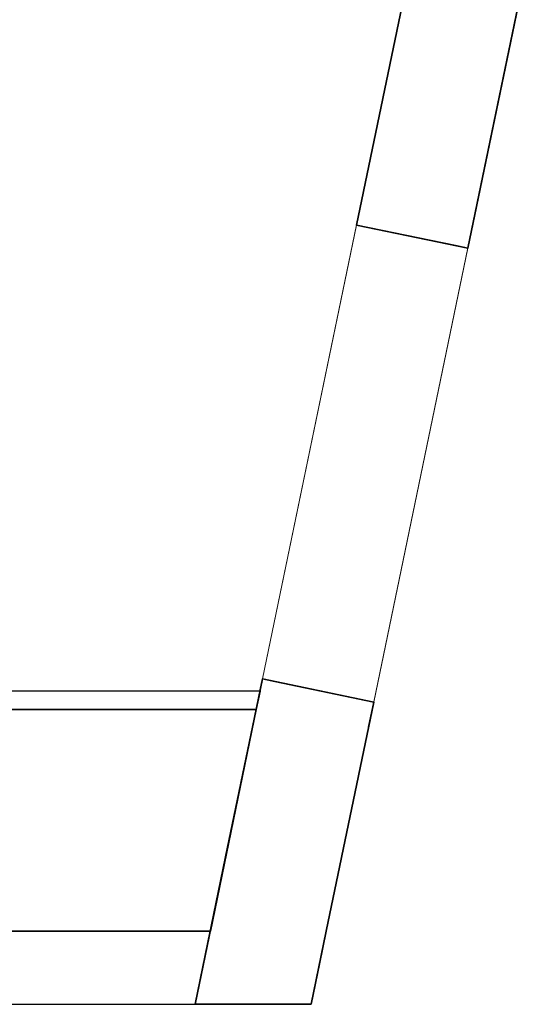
# Model space of a CAD drawing. Header units: metres. Extents: x 391.1 to 427.5, y 12.8 to 28.4.
# Tile 200 of 206: x 422.7 to 425.5, y 12.8 to 18.2. Entities that reach past the tile are written whole.
import ezdxf

# ---------------------------------------------------------------- set-up
doc = ezdxf.new("R2010")
doc.units = ezdxf.units.M
doc.layers.add('01_SUELOS', color=7, linetype='Continuous', lineweight=25, true_color=0x007f00)
for name, color, linetype, lineweight in [('A-DETL-____-MBND', 7, 'Continuous', 18), ('A-GENM-____-OTLN', 7, 'Continuous', 18), ('A-WALL-____-MCUT', 7, 'Continuous', 25), ('A-WALL-____-OTLN', 7, 'Continuous', 25)]:
    doc.layers.add(name, color=color, linetype=linetype, lineweight=lineweight)

# ---------------------------------------------------------------- blocks, each defined once
blk = doc.blocks.new('Family - Evans PA-152267-03_TEL_P0A')
at = {"layer": 'A-WALL-____-MCUT', "color": 253, "true_color": 0xaaaaaa}
for p, q in [((0.0207, 0.1), (0, 0)), ((1.4996, 0.1), (0.0207, 0.1)), ((2.547, 0.1), (1.4996, 0.1)), ((2.7651, 0.1), (2.547, 0.1)), ((2.7651, 0), (2.7651, 0.1)), ((0, 0), (1.4996, 0)), ((1.4996, 0), (2.547, 0)), ((2.547, 0), (2.7651, 0))]:
    blk.add_line(p, q, dxfattribs=at)
at = {"layer": 'A-WALL-____-OTLN', "color": 253, "true_color": 0xaaaaaa}
for p, q in [((0.0207, 0.1), (0, 0)), ((2.7651, 0.1), (0.0207, 0.1)), ((2.7651, 0), (2.7651, 0.1)), ((0, 0), (2.7651, 0))]:
    blk.add_line(p, q, dxfattribs=at)
at = {"layer": 'A-WALL-____-OTLN', "color": 253, "lineweight": 18, "true_color": 0xaaaaaa}
blk.add_line((0, 0), (2.7651, 0), dxfattribs=at)
blk = doc.blocks.new('Family - Mur PA-152469-03_TEL_P0A')
at = {"layer": 'A-WALL-____-MCUT', "color": 253, "true_color": 0xaaaaaa}
for p, q in [((26.0531, 0.4), (0.0791, 0.4)), ((25.9702, 0), (26.0531, 0.4)), ((0, 0), (25.9702, 0))]:
    blk.add_line(p, q, dxfattribs=at)
at = {"layer": 'A-WALL-____-OTLN', "color": 253, "true_color": 0xaaaaaa}
for p, q in [((26.0531, 0.4), (0.0791, 0.4)), ((25.9702, 0), (26.0531, 0.4)), ((0, 0), (25.9702, 0))]:
    blk.add_line(p, q, dxfattribs=at)
at = {"layer": 'A-WALL-____-OTLN', "color": 253, "lineweight": 18, "true_color": 0xaaaaaa}
blk.add_line((0, 0), (25.9702, 0), dxfattribs=at)
blk = doc.blocks.new('Family - LONDR55-XX_ZZ-ARQ-CAA-M3D-Londres55-152611-03_TEL_P0A')
at = {"layer": '01_SUELOS', "color": 9, "true_color": 0xaad4aa}
for p, q in [((24.8142, 1.209), (22.0698, 1.209)), ((22.0698, 1.209), (24.8142, 1.209)), ((24.5639, 0), (24.8142, 1.209)), ((24.8142, 1.209), (24.5639, 0)), ((0, 0), (24.5639, 0)), ((24.5639, 0), (0, 0))]:
    blk.add_line(p, q, dxfattribs=at)
blk = doc.blocks.new('Family - Façana sur-est PA-152655-03_TEL_P0A')
at = {"layer": 'A-WALL-____-MCUT', "color": 253, "true_color": 0xaaaaaa}
for p, q in [((1.8193, 5.7233), (1.5247, 4.3021)), ((0.8814, 4.253), (1.1759, 5.6742)), ((1.5247, 4.3021), (1.4885, 4.1272)), ((1.422, 4.141), (0.8814, 4.253)), ((1.4885, 4.1272), (1.422, 4.141)), ((0.3664, 1.7681), (0.368, 1.7756)), ((0.368, 1.7756), (0.4345, 1.7619)), ((0.3542, 1.709), (0.3664, 1.7681)), ((0.4345, 1.7619), (0.9751, 1.6498)), ((0.3445, 1.66), (0.3546, 1.709)), ((0.3544, 1.709), (0.3542, 1.709)), ((0.3546, 1.709), (0.3544, 1.709)), ((0.3339, 1.609), (0.3445, 1.66)), ((0.9751, 1.6498), (0.9467, 1.5129)), ((0.1667, 0.8045), (0.3334, 1.609)), ((0.3334, 1.609), (0.3337, 1.609)), ((0.3337, 1.609), (0.3339, 1.609)), ((0.9467, 1.5129), (0.7161, 0.4)), ((0, 0), (0.1667, 0.8045)), ((0.7159, 0.4), (0.6788, 0.2207)), ((0.716, 0.4), (0.7159, 0.4)), ((0.7161, 0.4), (0.716, 0.4)), ((0.6788, 0.2207), (0.6332, 0)), ((0.3493, 0), (0, 0)), ((0.6332, 0), (0.3493, 0))]:
    blk.add_line(p, q, dxfattribs=at)
at = {"layer": 'A-WALL-____-OTLN', "color": 253, "true_color": 0xaaaaaa}
for p, q in [((0.8814, 4.253), (1.2122, 5.8491)), ((0.8814, 4.253), (1.2122, 5.8491)), ((1.8193, 5.7233), (1.4885, 4.1272)), ((1.4885, 4.1272), (1.8193, 5.7233)), ((1.5247, 4.3021), (1.8193, 5.7233)), ((1.1759, 5.6742), (0.8814, 4.253)), ((1.4885, 4.1272), (1.5247, 4.3021)), ((1.4885, 4.1272), (0.8814, 4.253)), ((1.422, 4.141), (0.8814, 4.253)), ((0.8814, 4.253), (1.4885, 4.1272)), ((1.422, 4.141), (1.4885, 4.1272)), ((0, 0), (0.368, 1.7756)), ((0.368, 1.7756), (0, 0)), ((0.368, 1.7756), (0.3664, 1.7681)), ((0.4345, 1.7619), (0.368, 1.7756)), ((0.368, 1.7756), (0.9751, 1.6498)), ((0.9751, 1.6498), (0.368, 1.7756)), ((0.3664, 1.7681), (0.3542, 1.709)), ((0.4345, 1.7619), (0.9751, 1.6498)), ((0.3542, 1.709), (0.3334, 1.609)), ((0.3542, 1.709), (0.3334, 1.609)), ((0.3339, 1.609), (0.3546, 1.709)), ((0.3546, 1.709), (0.3339, 1.609)), ((0.3445, 1.66), (0.3546, 1.709)), ((0.3546, 1.709), (0.3542, 1.709)), ((0.3544, 1.709), (0.3542, 1.709)), ((0.3546, 1.709), (0.3542, 1.709)), ((0.3544, 1.709), (0.3546, 1.709)), ((0.3445, 1.66), (0.3339, 1.609)), ((0.9751, 1.6498), (0.7161, 0.4)), ((0.7161, 0.4), (0.9751, 1.6498)), ((0.9467, 1.5129), (0.9751, 1.6498)), ((0.3334, 1.609), (0.1667, 0.8045)), ((0.3334, 1.609), (0.3339, 1.609)), ((0.3337, 1.609), (0.3334, 1.609)), ((0.3339, 1.609), (0.3334, 1.609)), ((0.3337, 1.609), (0.3339, 1.609)), ((0.9467, 1.5129), (0.7161, 0.4)), ((0.1667, 0.8045), (0, 0)), ((0.6332, 0), (0.7159, 0.4)), ((0.6332, 0), (0.7159, 0.4)), ((0.6788, 0.2207), (0.7159, 0.4)), ((0.7159, 0.4), (0.7161, 0.4)), ((0.7159, 0.4), (0.7161, 0.4)), ((0.7159, 0.4), (0.716, 0.4)), ((0.716, 0.4), (0.7161, 0.4)), ((0.6332, 0), (0.6788, 0.2207)), ((0, 0), (0.6332, 0)), ((0, 0), (0.3493, 0)), ((0, 0), (0.6332, 0)), ((0.3493, 0), (0.6332, 0))]:
    blk.add_line(p, q, dxfattribs=at)
blk = doc.blocks.new('Family - Vano de puerta PA-152657-03_TEL_P0A')
at = {"layer": 'A-GENM-____-OTLN', "color": 253, "true_color": 0xaaaaaa}
for p, q in [((424.5389, 17.0936), (424.0255, 14.6163)), ((424.0255, 14.6163), (424.5389, 17.0936)), ((425.146, 16.9678), (424.5389, 17.0936)), ((424.5389, 17.0936), (425.146, 16.9678)), ((424.6326, 14.4904), (425.146, 16.9678)), ((425.146, 16.9678), (424.6326, 14.4904)), ((424.0255, 14.6163), (424.6326, 14.4904)), ((424.0255, 14.6163), (424.6326, 14.4904))]:
    blk.add_line(p, q, dxfattribs=at)
blk = doc.blocks.new('Family - Vano de puerta PB-155914-03_TEL_P0A')
at = {"layer": 'A-DETL-____-MBND', "color": 253, "true_color": 0xaaaaaa}
for p, q in [((424.5391, 17.0949), (424.0257, 14.6175)), ((424.0257, 14.6175), (424.5391, 17.0949)), ((425.1462, 16.9691), (424.5391, 17.0949)), ((424.5391, 17.0949), (425.1462, 16.9691)), ((424.6328, 14.4917), (425.1462, 16.9691)), ((425.1462, 16.9691), (424.6328, 14.4917)), ((424.0257, 14.6175), (424.6328, 14.4917)), ((424.0257, 14.6175), (424.6328, 14.4917))]:
    blk.add_line(p, q, dxfattribs=at)
blk = doc.blocks.new('LONDR55-XX_ZZ-ARQ-CAA-M3D-Londres55_ifc-1-03_TEL_P0A')
at = {"layer": '01_SUELOS', "color": 253, "lineweight": 18, "true_color": 0xaaaaaa}
blk.add_blockref('Family - LONDR55-XX_ZZ-ARQ-CAA-M3D-Londres55-152611-03_TEL_P0A', (399.1772, 13.2406), dxfattribs=at)
at = {"layer": 'A-GENM-____-OTLN', "color": 253, "lineweight": 18, "true_color": 0xaaaaaa}
for name in ['Family - Vano de puerta PA-152657-03_TEL_P0A', 'Family - Vano de puerta PB-155914-03_TEL_P0A']:
    blk.add_blockref(name, (0, 0), dxfattribs=at)
at = {"layer": 'A-WALL-____-OTLN', "color": 253, "lineweight": 18, "true_color": 0xaaaaaa}
for name, p in [('Family - Façana sur-est PA-152655-03_TEL_P0A', (423.6575, 12.8406)), ('Family - Mur PA-152469-03_TEL_P0A', (397.6873, 12.8406))]:
    blk.add_blockref(name, p, dxfattribs=at)
at = {"layer": 'A-WALL-____-OTLN', "color": 253, "lineweight": 18, "true_color": 0xaaaaaa, "rotation": 180}
blk.add_blockref('Family - Evans PA-152267-03_TEL_P0A', (424.0121, 14.5496), dxfattribs=at)

msp = doc.modelspace()

# ---------------------------------------------------------------- block references
at = {"lineweight": 5}
msp.add_blockref('LONDR55-XX_ZZ-ARQ-CAA-M3D-Londres55_ifc-1-03_TEL_P0A', (0, 0), dxfattribs=at)

doc.saveas('drawing.dxf')
